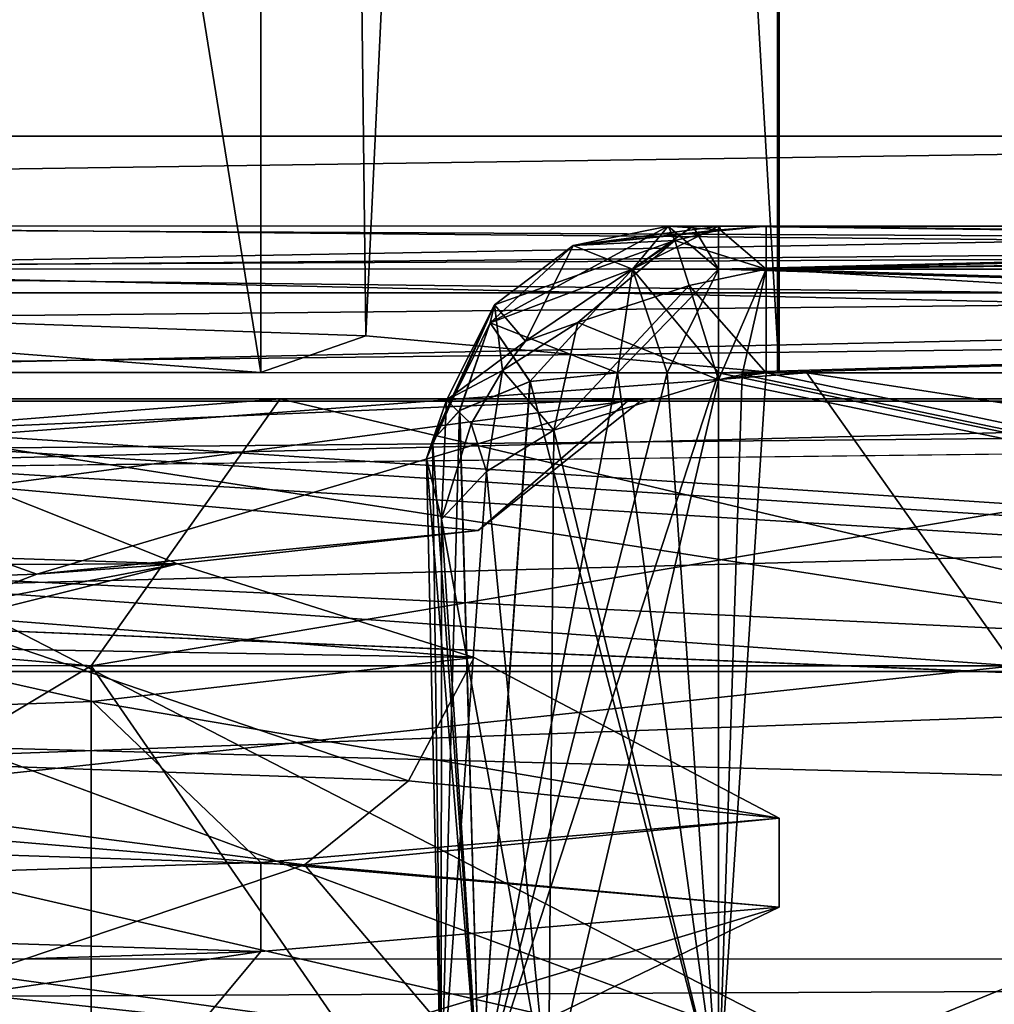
# Model space of a CAD drawing. Header units: metres. Extents: x -205 to 205, y -82 to 82.
# Tile 128 of 256: x -120.38 to -117.06, y 42.85 to 46.21. Entities that reach past the tile are written whole.
import ezdxf

# ---------------------------------------------------------------- set-up
doc = ezdxf.new("R2010")
doc.units = ezdxf.units.M
doc.layers.add('solid_PRT0003', color=7, linetype='CONTINUOUS')

msp = doc.modelspace()

# ---------------------------------------------------------------- linework, layer by layer
at = {"layer": 'solid_PRT0003'}
for points in [[(-200, -75), (-200, 75), (0, 75)], [(0, -75), (-200, -75), (0, 75)], [(-112.783806, 45.809784, 1.5), (-109.640572, 46.364033, 1.5), (-200, 75, 1.5)], [(-164.837662, 56.110996, 1.5), (-112.783806, 45.809784, 1.5), (-200, 75, 1.5)], [(-124.385719, 75.004196, 35.931641), (-124.389839, 45.004192, 35.931549), (-119.558296, 45.003506, 31.100037)], [(-124.385719, 75.004196, 35.931641), (-119.558296, 45.003506, 31.100037), (-119.553947, 75.003502, 31.099924)], [(-122.810837, 45.256073, 14.139252), (-124.385666, 75.004196, 13.068394), (-119.553955, 75.003502, 17.900055)], [(-119.199509, 45.12957, 18.564573), (-122.810837, 45.256073, 14.139252), (-119.553955, 75.003502, 17.900055)], [(-119.553947, 75.003502, 31.099924), (-119.558296, 45.003506, 31.100037), (-117.789803, 45.00325, 24.5)], [(-119.199509, 45.12957, 18.564573), (-119.553955, 75.003502, 17.900055), (-117.785522, 75.00325, 24.5)], [(-119.553947, 75.003502, 31.099924), (-117.789803, 45.00325, 24.5), (-117.785522, 75.00325, 24.5)], [(-119.199509, 45.12957, 18.564573), (-117.785522, 75.00325, 24.5), (-117.79583, 45.003254, 24.101315)], [(-117.785522, 75.00325, 24.5), (-117.791313, 45.003254, 24.300568), (-117.79583, 45.003254, 24.101315)], [(-117.785522, 75.00325, 24.5), (-117.789803, 45.00325, 24.5), (-117.791313, 45.003254, 24.300568)], [(-164.837662, 56.110996, 1.5), (-149.216187, 45.809784, 1.5), (-112.783806, 45.809784, 1.5)], [(-149.216187, 45.275261, 1.654846), (-112.783806, 45.809784, 1.5), (-149.216187, 45.809784, 1.5)], [(-112.783806, 45.275261, 1.654846), (-112.783806, 45.809784, 1.5), (-149.216187, 45.275261, 1.654846)], [(-123.774323, 45.357609, 46.146397), (-123.7743, 45.504105, 46.5), (-93.489754, 45.353336, 46.146446)], [(-123.774323, 45.357632, 74.853577), (-93.489738, 45.499783, 74.5), (-123.7743, 45.504105, 74.5)], [(-93.489754, 45.353336, 74.853554), (-93.489738, 45.499783, 74.5), (-123.774323, 45.357632, 74.853577)], [(-123.7743, 45.504105, 46.5), (-114.03299, 45.502716, 47.5), (-105.967957, 45.501564, 47.5)], [(-96.718643, 45.500244, 47.792873), (-123.7743, 45.504105, 46.5), (-105.967957, 45.501564, 47.5)], [(-123.7743, 45.504105, 46.5), (-122.920654, 45.503983, 46.97401), (-114.03299, 45.502716, 47.5)], [(-93.489738, 45.499783, 47.5), (-93.489738, 45.499783, 46.5), (-123.7743, 45.504105, 46.5)], [(-93.489754, 45.353336, 46.146446), (-123.7743, 45.504105, 46.5), (-93.489738, 45.499783, 46.5)], [(-94.750626, 45.499966, 47.5), (-93.489738, 45.499783, 47.5), (-123.7743, 45.504105, 46.5)], [(-96.01152, 45.500145, 47.5), (-94.750626, 45.499966, 47.5), (-123.7743, 45.504105, 46.5)], [(-96.718643, 45.500244, 47.792873), (-96.01152, 45.500145, 47.5), (-123.7743, 45.504105, 46.5)], [(-122.920654, 45.503983, 74.025986), (-123.7743, 45.504105, 74.5), (-93.489738, 45.499783, 74.5)], [(-122.920654, 45.503983, 46.97401), (-122.098022, 45.503868, 47.5), (-114.03299, 45.502716, 47.5)], [(-122.098022, 45.503868, 73.5), (-122.920654, 45.503983, 74.025986), (-93.489738, 45.499783, 74.5)], [(-122.098045, 45.357433, 47.853542), (-114.03299, 45.502716, 47.5), (-122.098022, 45.503868, 47.5)], [(-122.098045, 45.357407, 73.146439), (-122.098022, 45.503868, 73.5), (-105.967957, 45.355118, 73.146446)], [(-122.098045, 45.357433, 47.853542), (-105.967957, 45.501564, 47.5), (-114.03299, 45.502716, 47.5)], [(-105.967957, 45.355114, 47.853558), (-105.967957, 45.501564, 47.5), (-122.098045, 45.357433, 47.853542)], [(-114.03299, 45.502716, 73.5), (-122.098022, 45.503868, 73.5), (-93.489738, 45.499783, 74.5)], [(-105.967957, 45.355118, 73.146446), (-122.098022, 45.503868, 73.5), (-114.03299, 45.502716, 73.5)], [(-118.775734, 45.173058, 55.484982), (-118.492393, 45.437077, 55.687294), (-118.169144, 45.503307, 55.53059)], [(-118.290932, 45.356869, 55.198658), (-118.775734, 45.173058, 55.484982), (-118.169144, 45.503307, 55.53059)], [(-118.1455, 45.453762, 64.454269), (-118.492744, 45.436916, 65.312469), (-118.169144, 45.503307, 65.469414)], [(-118.290588, 45.356846, 65.801491), (-118.169144, 45.503307, 65.469414), (-118.492744, 45.436916, 65.312469)], [(-118.492393, 45.437077, 55.687294), (-117.992737, 45.503281, 56.012169), (-118.169144, 45.503307, 55.53059)], [(-118.492393, 45.437077, 55.687294), (-117.834412, 45.503258, 56.5), (-117.992737, 45.503281, 56.012169)], [(-118.492393, 45.437077, 55.687294), (-117.991936, 45.490814, 56.523033), (-117.834412, 45.503258, 56.5)], [(-118.492393, 45.437077, 55.687294), (-118.145493, 45.453751, 56.545731), (-117.991936, 45.490814, 56.523033)], [(-117.996971, 45.356823, 55.146435), (-118.290932, 45.356869, 55.198658), (-118.169144, 45.503307, 55.53059)], [(-118.290588, 45.356846, 65.801491), (-118.084404, 45.503292, 65.492287), (-118.169144, 45.503307, 65.469414)], [(-118.290588, 45.356846, 65.801491), (-117.996948, 45.503281, 65.5), (-118.084404, 45.503292, 65.492287)], [(-117.996971, 45.356834, 65.853554), (-117.996948, 45.503281, 65.5), (-118.290588, 45.356846, 65.801491)], [(-117.996948, 45.503281, 65.5), (-117.992737, 45.503281, 64.987831), (-118.169144, 45.503307, 65.469414)], [(-117.991943, 45.49081, 64.476967), (-118.169144, 45.503307, 65.469414), (-117.992737, 45.503281, 64.987831)], [(-118.084404, 45.503292, 65.492287), (-117.996948, 45.503281, 65.5), (-118.169144, 45.503307, 65.469414)], [(-117.991943, 45.49081, 64.476967), (-118.1455, 45.453762, 64.454269), (-118.169144, 45.503307, 65.469414)], [(-118.084404, 45.503292, 55.507717), (-118.169144, 45.503307, 55.53059), (-117.992737, 45.503281, 56.012169)], [(-117.996971, 45.356823, 55.146435), (-118.169144, 45.503307, 55.53059), (-118.084404, 45.503292, 55.507717)], [(-117.834435, 45.356812, 64.146446), (-118.1455, 45.453762, 64.454269), (-117.991943, 45.49081, 64.476967)], [(-117.991936, 45.490814, 56.523033), (-118.145493, 45.453751, 56.545731), (-117.834435, 45.356812, 56.853554)], [(-117.996948, 45.503281, 55.5), (-118.084404, 45.503292, 55.507717), (-117.992737, 45.503281, 56.012169)], [(-117.996971, 45.356823, 55.146435), (-118.084404, 45.503292, 55.507717), (-117.996948, 45.503281, 55.5)], [(-105.967957, 45.355118, 55.146446), (-117.996971, 45.356823, 55.146435), (-117.996948, 45.503281, 55.5)], [(-117.996971, 45.356834, 65.853554), (-111.982452, 45.502422, 65.5), (-117.996948, 45.503281, 65.5)], [(-117.996971, 45.356834, 65.853554), (-105.967957, 45.501564, 65.5), (-111.982452, 45.502422, 65.5)], [(-105.967957, 45.355114, 65.853554), (-105.967957, 45.501564, 65.5), (-117.996971, 45.356834, 65.853554)], [(-117.996948, 45.503281, 65.5), (-111.982452, 45.502422, 65.5), (-117.992737, 45.503281, 64.987831)], [(-117.996948, 45.503281, 55.5), (-117.992737, 45.503281, 56.012169), (-117.834412, 45.503258, 56.5)], [(-111.982445, 45.502422, 55.5), (-117.996948, 45.503281, 55.5), (-117.834412, 45.503258, 56.5)], [(-105.967957, 45.355118, 55.146446), (-117.996948, 45.503281, 55.5), (-111.982445, 45.502422, 55.5)], [(-111.982452, 45.502422, 65.5), (-117.834412, 45.503258, 64.5), (-117.992737, 45.503281, 64.987831)], [(-117.991943, 45.49081, 64.476967), (-117.992737, 45.503281, 64.987831), (-117.834412, 45.503258, 64.5)], [(-117.834435, 45.356812, 64.146446), (-117.991943, 45.49081, 64.476967), (-117.834412, 45.503258, 64.5)], [(-117.991936, 45.490814, 56.523033), (-117.834435, 45.356812, 56.853554), (-117.834412, 45.503258, 56.5)], [(-117.834435, 45.356812, 64.146446), (-117.834412, 45.503258, 64.5), (-105.967957, 45.355118, 64.146446)], [(-117.834435, 45.356812, 56.853554), (-111.901184, 45.502411, 56.5), (-117.834412, 45.503258, 56.5)], [(-117.834435, 45.356812, 56.853554), (-105.967957, 45.501564, 56.5), (-111.901184, 45.502411, 56.5)], [(-117.834435, 45.356812, 56.853554), (-105.967957, 45.355114, 56.853558), (-105.967957, 45.501564, 56.5)], [(-111.982452, 45.502422, 65.5), (-111.901176, 45.502411, 64.5), (-117.834412, 45.503258, 64.5)], [(-105.967957, 45.355118, 64.146446), (-117.834412, 45.503258, 64.5), (-111.901176, 45.502411, 64.5)], [(-111.982445, 45.502422, 55.5), (-117.834412, 45.503258, 56.5), (-111.901184, 45.502411, 56.5)], [(-118.76088, 45.234974, 55.892044), (-118.655479, 45.111042, 56.535427), (-118.145493, 45.453751, 56.545731)], [(-118.76088, 45.234974, 55.892044), (-118.145493, 45.453751, 56.545731), (-118.492393, 45.437077, 55.687294)], [(-118.655479, 45.111042, 56.535427), (-118.477058, 45.174629, 56.747215), (-118.145493, 45.453751, 56.545731)], [(-118.1455, 45.453762, 64.454269), (-118.655334, 45.111214, 64.464531), (-118.492744, 45.436916, 65.312469)], [(-118.477058, 45.174633, 64.252785), (-118.655334, 45.111214, 64.464531), (-118.1455, 45.453762, 64.454269)], [(-118.477058, 45.174633, 64.252785), (-118.1455, 45.453762, 64.454269), (-118.097511, 45.300156, 64.130623)], [(-118.477058, 45.174629, 56.747215), (-118.097511, 45.300156, 56.869377), (-118.145493, 45.453751, 56.545731)], [(-118.097511, 45.300156, 64.130623), (-118.1455, 45.453762, 64.454269), (-117.834435, 45.356812, 64.146446)], [(-118.145493, 45.453751, 56.545731), (-118.097511, 45.300156, 56.869377), (-117.834435, 45.356812, 56.853554)], [(-118.775734, 45.173058, 55.484982), (-118.76088, 45.234974, 55.892044), (-118.492393, 45.437077, 55.687294)], [(-118.775627, 45.173153, 65.515137), (-118.492744, 45.436916, 65.312469), (-118.760689, 45.235207, 65.108162)], [(-118.290588, 45.356846, 65.801491), (-118.492744, 45.436916, 65.312469), (-118.775627, 45.173153, 65.515137)], [(-118.655334, 45.111214, 64.464531), (-118.760689, 45.235207, 65.108162), (-118.492744, 45.436916, 65.312469)], [(-93.489754, 45.353336, 74.853554), (-123.774323, 45.357632, 74.853577), (-123.774368, 45.004105, 75)], [(-123.774323, 45.357609, 46.146397), (-93.489807, 44.999783, 46), (-123.774368, 45.004105, 46)], [(-93.489754, 45.353336, 74.853554), (-123.774368, 45.004105, 75), (-93.489807, 44.999783, 75)], [(-123.774323, 45.357609, 46.146397), (-93.489754, 45.353336, 46.146446), (-93.489807, 44.999783, 46)], [(-105.967957, 45.355114, 47.853558), (-122.098045, 45.357433, 47.853542), (-122.098099, 45.003868, 48)], [(-122.098045, 45.357407, 73.146439), (-105.96801, 45.001564, 73), (-122.098099, 45.003868, 73)], [(-105.967957, 45.355114, 47.853558), (-122.098099, 45.003868, 48), (-105.96801, 45.001564, 48)], [(-122.098045, 45.357407, 73.146439), (-105.967957, 45.355118, 73.146446), (-105.96801, 45.001564, 73)], [(-118.290932, 45.356869, 55.198658), (-118.640274, 44.973354, 55.234344), (-118.775734, 45.173058, 55.484982)], [(-118.290588, 45.356846, 65.801491), (-118.775627, 45.173153, 65.515137), (-118.341415, 45.00333, 65.93882)], [(-118.290932, 45.356869, 55.198658), (-118.341415, 45.00333, 55.061176), (-118.640274, 44.973354, 55.234344)], [(-118.290932, 45.356869, 55.198658), (-118.171913, 45.003307, 55.015411), (-118.341415, 45.00333, 55.061176)], [(-117.996971, 45.356834, 65.853554), (-118.290588, 45.356846, 65.801491), (-118.341415, 45.00333, 65.93882)], [(-118.171913, 45.003307, 65.984589), (-117.996971, 45.356834, 65.853554), (-118.341415, 45.00333, 65.93882)], [(-118.290932, 45.356869, 55.198658), (-117.997017, 45.003281, 55), (-118.171913, 45.003307, 55.015411)], [(-117.996971, 45.356823, 55.146435), (-117.997017, 45.003281, 55), (-118.290932, 45.356869, 55.198658)], [(-118.171913, 45.003307, 65.984589), (-117.997017, 45.003281, 66), (-117.996971, 45.356834, 65.853554)], [(-118.097511, 45.300156, 56.869377), (-117.997025, 44.978512, 57), (-117.834435, 45.356812, 56.853554)], [(-118.097511, 45.300156, 64.130623), (-117.834435, 45.356812, 64.146446), (-117.834488, 45.003258, 64)], [(-117.834435, 45.356812, 56.853554), (-117.997025, 44.978512, 57), (-117.916718, 44.997036, 57)], [(-105.967957, 45.355114, 65.853554), (-117.996971, 45.356834, 65.853554), (-117.997017, 45.003281, 66)], [(-117.996971, 45.356823, 55.146435), (-105.96801, 45.001564, 55), (-117.997017, 45.003281, 55)], [(-105.96801, 45.001564, 66), (-105.967957, 45.355114, 65.853554), (-117.997017, 45.003281, 66)], [(-105.967957, 45.355118, 55.146446), (-105.96801, 45.001564, 55), (-117.996971, 45.356823, 55.146435)], [(-117.834435, 45.356812, 56.853554), (-117.916718, 44.997036, 57), (-117.834488, 45.003258, 57)], [(-117.834435, 45.356812, 56.853554), (-117.834488, 45.003258, 57), (-105.967957, 45.355114, 56.853558)], [(-117.834435, 45.356812, 64.146446), (-111.901245, 45.002411, 64), (-117.834488, 45.003258, 64)], [(-105.967957, 45.355114, 56.853558), (-117.834488, 45.003258, 57), (-111.901245, 45.002411, 57)], [(-117.834435, 45.356812, 64.146446), (-105.96801, 45.001564, 64), (-111.901245, 45.002411, 64)], [(-117.834435, 45.356812, 64.146446), (-105.967957, 45.355118, 64.146446), (-105.96801, 45.001564, 64)], [(-112.783806, 45.275261, 1.654846), (-149.216187, 45.275261, 1.654846), (-149.216187, 44.906277, 2.071429)], [(-112.783806, 44.906277, 2.071429), (-112.783806, 45.275261, 1.654846), (-149.216187, 44.906277, 2.071429)], [(-118.558479, 44.806896, 64.172478), (-118.097511, 45.300156, 64.130623), (-117.997025, 44.978512, 64)], [(-118.558479, 44.806896, 64.172478), (-118.477058, 45.174633, 64.252785), (-118.097511, 45.300156, 64.130623)], [(-118.477058, 45.174629, 56.747215), (-117.997025, 44.978512, 57), (-118.097511, 45.300156, 56.869377)], [(-118.097511, 45.300156, 64.130623), (-117.834488, 45.003258, 64), (-117.997025, 44.978512, 64)], [(-122.810837, 45.256073, 14.139252), (-119.558861, 45.003506, 18.424135), (-123.606834, 45.004082, 14.179216)], [(-119.199509, 45.12957, 18.564573), (-119.558861, 45.003506, 18.424135), (-122.810837, 45.256073, 14.139252)], [(-118.76088, 45.234974, 55.892044), (-118.971992, 44.772175, 55.777523), (-118.993317, 44.71069, 55.913513)], [(-118.925117, 44.909039, 56.117657), (-118.76088, 45.234974, 55.892044), (-118.993317, 44.71069, 55.913513)], [(-118.775734, 45.173058, 55.484982), (-118.971992, 44.772175, 55.777523), (-118.76088, 45.234974, 55.892044)], [(-118.971985, 44.772194, 65.222519), (-118.760689, 45.235207, 65.108162), (-118.925102, 44.9091, 64.882378)], [(-118.775627, 45.173153, 65.515137), (-118.760689, 45.235207, 65.108162), (-118.971985, 44.772194, 65.222519)], [(-118.925117, 44.909039, 56.117657), (-118.655479, 45.111042, 56.535427), (-118.76088, 45.234974, 55.892044)], [(-118.734169, 45.011047, 64.488899), (-118.925102, 44.9091, 64.882378), (-118.760689, 45.235207, 65.108162)], [(-118.655334, 45.111214, 64.464531), (-118.734169, 45.011047, 64.488899), (-118.760689, 45.235207, 65.108162)], [(-118.775734, 45.173058, 55.484982), (-118.880081, 44.874157, 55.530708), (-118.971992, 44.772175, 55.777523)], [(-118.775627, 45.173153, 65.515137), (-118.971985, 44.772194, 65.222519), (-118.879738, 44.874409, 65.46994)], [(-118.775734, 45.173058, 55.484982), (-118.640274, 44.973354, 55.234344), (-118.880081, 44.874157, 55.530708)], [(-118.775627, 45.173153, 65.515137), (-118.879738, 44.874409, 65.46994), (-118.63987, 44.973457, 65.765999)], [(-118.775627, 45.173153, 65.515137), (-118.63987, 44.973457, 65.765999), (-118.341415, 45.00333, 65.93882)], [(-118.477058, 45.174633, 64.252785), (-118.734169, 45.011047, 64.488899), (-118.655334, 45.111214, 64.464531)], [(-118.558479, 44.806896, 64.172478), (-118.734169, 45.011047, 64.488899), (-118.477058, 45.174633, 64.252785)], [(-118.477058, 45.174629, 56.747215), (-118.734169, 45.011044, 56.511097), (-118.558403, 44.806931, 56.827576)], [(-118.655479, 45.111042, 56.535427), (-118.734169, 45.011044, 56.511097), (-118.477058, 45.174629, 56.747215)], [(-118.477058, 45.174629, 56.747215), (-118.558403, 44.806931, 56.827576), (-117.997025, 44.978512, 57)], [(-119.199509, 45.12957, 18.564573), (-117.79583, 45.003254, 24.101315), (-119.558861, 45.003506, 18.424135)], [(-118.925117, 44.909039, 56.117657), (-118.734169, 45.011044, 56.511097), (-118.655479, 45.111042, 56.535427)], [(-168.490097, 43.010487, 75), (-93.490089, 42.999786, 75), (-168.489807, 45.010487, 75)], [(-168.489807, 45.010487, 75), (-93.490089, 42.999786, 75), (-130.989868, 44.563313, 75)], [(-130.989944, 44.005135, 4.7), (-130.989807, 45.005135, 5.7), (-117.696243, 45.003239, 11.206351)], [(-116.989235, 44.003139, 38.500713), (-130.989807, 45.005135, 43.299999), (-130.989944, 44.005135, 44.299999)], [(-116.989235, 44.003139, 10.499286), (-130.989944, 44.005135, 4.7), (-117.696243, 45.003239, 11.206351)], [(-119.558861, 45.003506, 18.424135), (-117.696243, 45.003239, 11.206351), (-130.989807, 45.005135, 5.7)], [(-123.606834, 45.004082, 14.179216), (-119.558861, 45.003506, 18.424135), (-130.989807, 45.005135, 5.7)], [(-130.989807, 45.005135, 37.699997), (-130.989807, 45.005135, 43.299999), (-117.696243, 45.003239, 37.793648)], [(-116.989235, 44.003139, 38.500713), (-117.696243, 45.003239, 37.793648), (-130.989807, 45.005135, 43.299999)], [(-124.389839, 45.004192, 35.931549), (-130.989807, 45.005135, 37.699997), (-117.696243, 45.003239, 37.793648)], [(-122.098099, 45.003868, 73), (-105.990181, 42.501568, 73), (-128.428421, 42.504768, 73)], [(-128.313477, 44.672947, 46), (-123.774368, 45.004105, 46), (-93.489807, 44.999783, 46)], [(-119.558296, 45.003506, 31.100037), (-124.389839, 45.004192, 35.931549), (-117.696243, 45.003239, 37.793648)], [(-93.490089, 42.999786, 75), (-123.774368, 45.004105, 75), (-124.37941, 44.989796, 75)], [(-93.490089, 42.999786, 75), (-93.489807, 44.999783, 75), (-123.774368, 45.004105, 75)], [(-122.098099, 45.003868, 48), (-123.636597, 44.867691, 48), (-117.2519, 42.503174, 48)], [(-122.098099, 45.003868, 73), (-105.96801, 45.001564, 73), (-105.990181, 42.501568, 73)], [(-122.098099, 45.003868, 48), (-117.2519, 42.503174, 48), (-105.990181, 42.501568, 48)], [(-122.098099, 45.003868, 48), (-105.990181, 42.501568, 48), (-105.96801, 45.001564, 48)], [(-119.558861, 45.003506, 18.424135), (-117.79583, 45.003254, 24.101315), (-117.696243, 45.003239, 11.206351)], [(-119.558296, 45.003506, 31.100037), (-117.696243, 45.003239, 37.793648), (-117.789803, 45.00325, 24.5)], [(-118.925117, 44.909039, 56.117657), (-118.84108, 44.828552, 56.455372), (-118.734169, 45.011044, 56.511097)], [(-118.734169, 45.011047, 64.488899), (-118.841057, 44.828606, 64.544601), (-118.925102, 44.9091, 64.882378)], [(-118.734169, 45.011044, 56.511097), (-118.84108, 44.828552, 56.455372), (-118.558403, 44.806931, 56.827576)], [(-118.788193, 44.665752, 64.388344), (-118.841057, 44.828606, 64.544601), (-118.734169, 45.011047, 64.488899)], [(-118.640274, 44.973354, 55.234344), (-118.341415, 45.00333, 55.061176), (-118.812004, 42.503399, 55.42004)], [(-118.171913, 45.003307, 55.015411), (-118.812004, 42.503399, 55.42004), (-118.341415, 45.00333, 55.061176)], [(-118.171913, 45.003307, 55.015411), (-117.997017, 45.003281, 55), (-118.812004, 42.503399, 55.42004)], [(-117.997017, 45.003281, 55), (-117.997375, 42.503281, 55), (-118.812004, 42.503399, 55.42004)], [(-118.558479, 44.806896, 64.172478), (-118.788193, 44.665752, 64.388344), (-118.734169, 45.011047, 64.488899)], [(-118.63987, 44.973457, 65.765999), (-117.997375, 42.503281, 66), (-118.341415, 45.00333, 65.93882)], [(-118.171913, 45.003307, 65.984589), (-118.341415, 45.00333, 65.93882), (-117.997375, 42.503281, 66)], [(-118.171913, 45.003307, 65.984589), (-117.997375, 42.503281, 66), (-117.997017, 45.003281, 66)], [(-117.997017, 45.003281, 66), (-117.997375, 42.503281, 66), (-105.990181, 42.501568, 66)], [(-117.997017, 45.003281, 55), (-105.96801, 45.001564, 55), (-117.997375, 42.503281, 55)], [(-117.834488, 45.003258, 64), (-111.901245, 45.002411, 64), (-117.997375, 42.503281, 64)], [(-117.916718, 44.997036, 64), (-117.834488, 45.003258, 64), (-117.997375, 42.503281, 64)], [(-111.901245, 45.002411, 64), (-105.990181, 42.501568, 64), (-117.997375, 42.503281, 64)], [(-117.997025, 44.978512, 64), (-117.834488, 45.003258, 64), (-117.916718, 44.997036, 64)], [(-105.96801, 45.001564, 66), (-117.997017, 45.003281, 66), (-105.990181, 42.501568, 66)], [(-117.834488, 45.003258, 57), (-117.916718, 44.997036, 57), (-105.990181, 42.501568, 57)], [(-111.901245, 45.002411, 57), (-117.834488, 45.003258, 57), (-105.990181, 42.501568, 57)], [(-117.79583, 45.003254, 24.101315), (-117.791313, 45.003254, 24.300568), (-117.696243, 45.003239, 11.206351)], [(-117.791313, 45.003254, 24.300568), (-117.789803, 45.00325, 24.5), (-117.696243, 45.003239, 11.206351)], [(-117.789803, 45.00325, 24.5), (-117.696243, 45.003239, 37.793648), (-117.696243, 45.003239, 11.206351)], [(-117.696243, 45.003239, 37.793648), (-112.189812, 45.002453, 24.5), (-117.696243, 45.003239, 11.206351)], [(-116.989235, 44.003139, 10.499286), (-117.696243, 45.003239, 11.206351), (-112.189812, 45.002453, 24.5)], [(-111.189949, 44.002312, 24.5), (-112.189812, 45.002453, 24.5), (-117.696243, 45.003239, 37.793648)], [(-111.189949, 44.002312, 24.5), (-117.696243, 45.003239, 37.793648), (-116.989235, 44.003139, 38.500713)], [(-93.489807, 44.999783, 46), (-168.490097, 43.010487, 46), (-130.989868, 44.563313, 46)], [(-93.490089, 42.999786, 46), (-168.490097, 43.010487, 46), (-93.489807, 44.999783, 46)], [(-130.989868, 44.563313, 46), (-128.313477, 44.672947, 46), (-93.489807, 44.999783, 46)], [(-93.490089, 42.999786, 75), (-124.37941, 44.989796, 75), (-125.052666, 44.944584, 75)], [(-118.880081, 44.874157, 55.530708), (-118.640274, 44.973354, 55.234344), (-118.812004, 42.503399, 55.42004)], [(-118.879738, 44.874409, 65.46994), (-118.812004, 42.503399, 65.579964), (-118.63987, 44.973457, 65.765999)], [(-118.63987, 44.973457, 65.765999), (-118.812004, 42.503399, 65.579964), (-117.997375, 42.503281, 66)], [(-117.997025, 44.978512, 64), (-117.997375, 42.503281, 64), (-118.577347, 42.503365, 64.185356)], [(-118.558479, 44.806896, 64.172478), (-117.997025, 44.978512, 64), (-118.577347, 42.503365, 64.185356)], [(-118.558403, 44.806931, 56.827576), (-117.997375, 42.503281, 57), (-117.997025, 44.978512, 57)], [(-105.96801, 45.001564, 55), (-105.990181, 42.501568, 55), (-117.997375, 42.503281, 55)], [(-117.997025, 44.978512, 64), (-117.916718, 44.997036, 64), (-117.997375, 42.503281, 64)], [(-117.997025, 44.978512, 57), (-117.997375, 42.503281, 57), (-105.990181, 42.501568, 57)], [(-117.916718, 44.997036, 57), (-117.997025, 44.978512, 57), (-105.990181, 42.501568, 57)], [(-93.490089, 42.999786, 75), (-125.052666, 44.944584, 75), (-128.31337, 44.672958, 75)], [(-112.783806, 44.906277, 2.071429), (-149.216187, 44.906277, 2.071429), (-149.216187, 43.983814, 3.112886)], [(-112.783806, 43.983814, 3.112886), (-112.783806, 44.906277, 2.071429), (-149.216187, 43.983814, 3.112886)], [(-119.491653, 44.914352, 35.998165), (-130.989944, 44.005135, 39.849998), (-130.989822, 44.915993, 40.76086)], [(-120.135864, 44.003586, 13.645904), (-130.989822, 44.915993, 8.239141), (-130.989944, 44.005135, 9.15)], [(-119.491653, 44.914352, 35.998165), (-120.135864, 44.003586, 35.354095), (-130.989944, 44.005135, 39.849998)], [(-119.491653, 44.914352, 13.001837), (-130.989822, 44.915993, 8.239141), (-120.135864, 44.003586, 13.645904)], [(-130.97847, 44.915993, 12.325671), (-130.989822, 44.915993, 8.239141), (-119.491653, 44.914352, 13.001837)], [(-125.215614, 44.915169, 36.370071), (-119.491653, 44.914352, 35.998165), (-130.989822, 44.915993, 40.76086)], [(-130.97847, 44.915993, 12.325671), (-119.491653, 44.914352, 13.001837), (-125.398628, 44.915195, 13.395388)], [(-125.398628, 44.915195, 13.395388), (-119.491653, 44.914352, 13.001837), (-120.81971, 44.914543, 16.910566)], [(-118.298851, 44.914185, 28.130341), (-119.491653, 44.914352, 35.998165), (-125.215614, 44.915169, 36.370071)], [(-121.596458, 44.77034, 33.773857), (-118.298851, 44.914185, 28.130341), (-125.215614, 44.915169, 36.370071)], [(-120.321198, 44.31604, 30.364542), (-118.298851, 44.914185, 28.130341), (-121.596458, 44.77034, 33.773857)], [(-120.81971, 44.914543, 16.910566), (-119.491653, 44.914352, 13.001837), (-118.254272, 44.914177, 22.180063)], [(-120.505264, 44.615147, 18.312347), (-120.81971, 44.914543, 16.910566), (-118.254272, 44.914177, 22.180063)], [(-118.816589, 44.465401, 24.312601), (-120.505264, 44.615147, 18.312347), (-118.254272, 44.914177, 22.180063)], [(-120.321198, 44.31604, 30.364542), (-118.816589, 44.465401, 24.312601), (-118.298851, 44.914185, 28.130341)], [(-119.491653, 44.914352, 35.998165), (-114.728958, 44.913673, 24.5), (-120.135864, 44.003586, 35.354095)], [(-119.491653, 44.914352, 13.001837), (-120.135864, 44.003586, 13.645904), (-115.639946, 44.002945, 24.5)], [(-114.728958, 44.913673, 24.5), (-115.639946, 44.002945, 24.5), (-120.135864, 44.003586, 35.354095)], [(-114.728958, 44.913673, 24.5), (-119.491653, 44.914352, 13.001837), (-115.639946, 44.002945, 24.5)], [(-118.254272, 44.914177, 22.180063), (-119.491653, 44.914352, 13.001837), (-114.728958, 44.913673, 24.5)], [(-118.298851, 44.914185, 28.130341), (-114.728958, 44.913673, 24.5), (-119.491653, 44.914352, 35.998165)], [(-118.925117, 44.909039, 56.117657), (-118.993317, 44.71069, 55.913513), (-118.942024, 44.503418, 56.327274)], [(-118.993286, 44.710854, 65.08683), (-118.925102, 44.9091, 64.882378), (-118.942024, 44.503418, 64.672729)], [(-118.993286, 44.710854, 65.08683), (-118.971985, 44.772194, 65.222519), (-118.925102, 44.9091, 64.882378)], [(-118.841057, 44.828606, 64.544601), (-118.942024, 44.503418, 64.672729), (-118.925102, 44.9091, 64.882378)], [(-118.925117, 44.909039, 56.117657), (-118.942024, 44.503418, 56.327274), (-118.84108, 44.828552, 56.455372)], [(-118.816589, 44.465401, 24.312601), (-118.254272, 44.914177, 22.180063), (-118.298851, 44.914185, 28.130341)], [(-118.254272, 44.914177, 22.180063), (-114.728958, 44.913673, 24.5), (-118.298851, 44.914185, 28.130341)], [(-123.636597, 44.867691, 48), (-125.47683, 44.40049, 48), (-117.2519, 42.503174, 48)], [(-118.971992, 44.772175, 55.777523), (-118.880081, 44.874157, 55.530708), (-118.942307, 42.503418, 56.327274)], [(-118.971985, 44.772194, 65.222519), (-118.812004, 42.503399, 65.579964), (-118.879738, 44.874409, 65.46994)], [(-118.880081, 44.874157, 55.530708), (-118.812004, 42.503399, 55.42004), (-118.942307, 42.503418, 56.327274)], [(-118.788193, 44.665752, 64.388344), (-118.942024, 44.503418, 64.672729), (-118.841057, 44.828606, 64.544601)], [(-118.84108, 44.828552, 56.455372), (-118.942024, 44.503418, 56.327274), (-118.788132, 44.665794, 56.611729)], [(-118.84108, 44.828552, 56.455372), (-118.788132, 44.665794, 56.611729), (-118.558403, 44.806931, 56.827576)], [(-118.558479, 44.806896, 64.172478), (-118.577347, 42.503365, 64.185356), (-118.788193, 44.665752, 64.388344)], [(-118.788132, 44.665794, 56.611729), (-118.577347, 42.503365, 56.814644), (-118.558403, 44.806931, 56.827576)], [(-118.558403, 44.806931, 56.827576), (-118.577347, 42.503365, 56.814644), (-117.997375, 42.503281, 57)], [(-124.628777, 44.166962, 34.880695), (-120.321198, 44.31604, 30.364542), (-121.596458, 44.77034, 33.773857)], [(-118.993317, 44.71069, 55.913513), (-118.971992, 44.772175, 55.777523), (-118.942307, 42.503418, 56.327274)], [(-118.993286, 44.710854, 65.08683), (-118.812004, 42.503399, 65.579964), (-118.971985, 44.772194, 65.222519)], [(-118.993317, 44.71069, 55.913513), (-118.942307, 42.503418, 56.327274), (-118.942024, 44.503418, 56.327274)], [(-118.993286, 44.710854, 65.08683), (-118.942024, 44.503418, 64.672729), (-118.812004, 42.503399, 65.579964)], [(-93.490089, 42.999786, 75), (-128.31337, 44.672958, 75), (-130.989868, 44.563313, 75)], [(-119.842422, 44.351139, 19.950872), (-128.496277, 44.633827, 12.721059), (-120.505264, 44.615147, 18.312347)], [(-119.842422, 44.351139, 19.950872), (-125.334137, 44.332268, 13.718822), (-128.496277, 44.633827, 12.721059)], [(-118.788193, 44.665752, 64.388344), (-118.577347, 42.503365, 64.185356), (-118.942307, 42.503418, 64.672729)], [(-118.788193, 44.665752, 64.388344), (-118.942307, 42.503418, 64.672729), (-118.942024, 44.503418, 64.672729)], [(-118.942024, 44.503418, 56.327274), (-118.577347, 42.503365, 56.814644), (-118.788132, 44.665794, 56.611729)], [(-119.842422, 44.351139, 19.950872), (-120.505264, 44.615147, 18.312347), (-118.816589, 44.465401, 24.312601)], [(-118.942024, 44.503418, 64.672729), (-118.942307, 42.503418, 64.672729), (-118.812004, 42.503399, 65.579964)], [(-118.942024, 44.503418, 56.327274), (-118.942307, 42.503418, 56.327274), (-118.577347, 42.503365, 56.814644)], [(-119.842422, 44.351139, 19.950872), (-118.816589, 44.465401, 24.312601), (-120.321198, 44.31604, 30.364542)], [(-125.47683, 44.40049, 48), (-126.984413, 43.838985, 48), (-117.2519, 42.503174, 48)], [(-119.842422, 44.351139, 19.950872), (-120.730301, 44.18169, 17.945982), (-125.334137, 44.332268, 13.718822)], [(-120.967239, 44.069847, 31.17108), (-119.842422, 44.351139, 19.950872), (-120.321198, 44.31604, 30.364542)], [(-120.967239, 44.069847, 31.17108), (-118.830276, 44.031624, 23.895164), (-119.842422, 44.351139, 19.950872)], [(-119.842422, 44.351139, 19.950872), (-118.830276, 44.031624, 23.895164), (-120.730301, 44.18169, 17.945982)], [(-120.967239, 44.069847, 31.17108), (-120.321198, 44.31604, 30.364542), (-124.628777, 44.166962, 34.880695)], [(-120.730301, 44.18169, 17.945982), (-119.054054, 43.610863, 18.863232), (-122.604073, 43.738651, 14.30606)], [(-120.730301, 44.18169, 17.945982), (-118.830276, 44.031624, 23.895164), (-119.054054, 43.610863, 18.863232)], [(-120.967239, 44.069847, 31.17108), (-124.295921, 43.732582, 34.669254), (-120.131546, 43.881962, 30.005335)], [(-120.967239, 44.069847, 31.17108), (-120.131546, 43.881962, 30.005335), (-118.830276, 44.031624, 23.895164)], [(-118.830276, 44.031624, 23.895164), (-120.131546, 43.881962, 30.005335), (-117.790024, 43.483406, 24.5)], [(-118.830276, 44.031624, 23.895164), (-117.790024, 43.483406, 24.5), (-119.054054, 43.610863, 18.863232)], [(-130.989944, 44.005135, 9.15), (-130.990875, 37.489407, 9.15), (-120.136787, 37.487858, 13.645911)], [(-120.135864, 44.003586, 35.354095), (-130.990875, 37.489407, 39.849998), (-130.989944, 44.005135, 39.849998)], [(-120.135864, 44.003586, 35.354095), (-120.136787, 37.487858, 35.354088), (-130.990875, 37.489407, 39.849998)], [(-116.989235, 44.003139, 10.499286), (-130.990158, 42.505135, 4.7), (-130.989944, 44.005135, 4.7)], [(-130.989944, 44.005135, 44.299999), (-130.990158, 42.505135, 44.299999), (-116.989449, 42.503139, 38.500713)], [(-116.989235, 44.003139, 10.499286), (-116.989449, 42.503139, 10.499289), (-130.990158, 42.505135, 4.7)], [(-116.989235, 44.003139, 38.500713), (-130.989944, 44.005135, 44.299999), (-116.989449, 42.503139, 38.500713)], [(-120.135864, 44.003586, 13.645904), (-130.989944, 44.005135, 9.15), (-120.136787, 37.487858, 13.645911)], [(-120.135864, 44.003586, 13.645904), (-120.136787, 37.487858, 13.645911), (-115.640877, 37.487217, 24.5)], [(-115.639946, 44.002945, 24.5), (-120.136787, 37.487858, 35.354088), (-120.135864, 44.003586, 35.354095)], [(-115.639946, 44.002945, 24.5), (-115.640877, 37.487217, 24.5), (-120.136787, 37.487858, 35.354088)], [(-120.135864, 44.003586, 13.645904), (-115.640877, 37.487217, 24.5), (-115.639946, 44.002945, 24.5)], [(-112.783806, 43.983814, 3.112886), (-149.216187, 43.983814, 3.112886), (-149.216187, 42.647507, 3.5)], [(-112.783806, 43.983814, 3.112886), (-149.216187, 42.647507, 3.5), (-112.783806, 42.647507, 3.5)], [(-119.557884, 43.332283, 31.098923), (-120.131546, 43.881962, 30.005335), (-124.295921, 43.732582, 34.669254)], [(-119.557884, 43.332283, 31.098923), (-117.790024, 43.483406, 24.5), (-120.131546, 43.881962, 30.005335)], [(-126.984413, 43.838985, 48), (-127.877983, 43.376896, 48), (-117.2519, 42.503174, 48)], [(-124.388275, 43.181931, 35.9305), (-119.557884, 43.332283, 31.098923), (-124.295921, 43.732582, 34.669254)], [(-122.604073, 43.738651, 14.30606), (-119.408363, 43.325054, 18.167171), (-123.866508, 43.470242, 13.387149)], [(-122.604073, 43.738651, 14.30606), (-119.054054, 43.610863, 18.863232), (-119.408363, 43.325054, 18.167171)], [(-119.054054, 43.610863, 18.863232), (-117.790024, 43.483406, 24.5), (-119.408363, 43.325054, 18.167171)], [(-120.911819, 42.818954, 17.669838), (-123.866508, 43.470242, 13.387149), (-119.408363, 43.325054, 18.167171)], [(-119.557884, 43.332283, 31.098923), (-117.79007, 43.180241, 24.5), (-117.790024, 43.483406, 24.5)], [(-117.790024, 43.483406, 24.5), (-117.79007, 43.180241, 24.5), (-119.408363, 43.325054, 18.167171)], [(-127.877983, 43.376896, 48), (-128.428406, 42.660107, 48), (-117.2519, 42.503174, 48)], [(-124.388275, 43.181931, 35.9305), (-119.558212, 43.029438, 31.099413), (-119.557884, 43.332283, 31.098923)], [(-118.85218, 42.668999, 23.559736), (-120.911819, 42.818954, 17.669838), (-119.408363, 43.325054, 18.167171)], [(-119.557884, 43.332283, 31.098923), (-119.558212, 43.029438, 31.099413), (-117.79007, 43.180241, 24.5)], [(-118.85218, 42.668999, 23.559736), (-119.408363, 43.325054, 18.167171), (-117.79007, 43.180241, 24.5)], [(-124.388275, 43.181931, 35.9305), (-124.388847, 42.878944, 35.930809), (-119.558212, 43.029438, 31.099413)], [(-119.982109, 42.519394, 29.700676), (-118.85218, 42.668999, 23.559736), (-117.79007, 43.180241, 24.5)], [(-119.558212, 43.029438, 31.099413), (-119.982109, 42.519394, 29.700676), (-117.79007, 43.180241, 24.5)], [(-119.558212, 43.029438, 31.099413), (-124.388847, 42.878944, 35.930809), (-124.009933, 42.370152, 34.474472)], [(-119.558212, 43.029438, 31.099413), (-124.009933, 42.370152, 34.474472), (-119.982109, 42.519394, 29.700676)], [(-93.490143, 42.646233, 45.853554), (-168.490143, 42.656933, 45.853554), (-168.490097, 43.010487, 46)], [(-168.490143, 42.656933, 75.146446), (-93.490089, 42.999786, 75), (-168.490097, 43.010487, 75)], [(-168.490143, 42.656933, 75.146446), (-93.490143, 42.646233, 75.146446), (-93.490089, 42.999786, 75)], [(-93.490143, 42.646233, 45.853554), (-168.490097, 43.010487, 46), (-93.490089, 42.999786, 46)]]:
    msp.add_3dface(points, dxfattribs=at)

doc.saveas('drawing.dxf')
